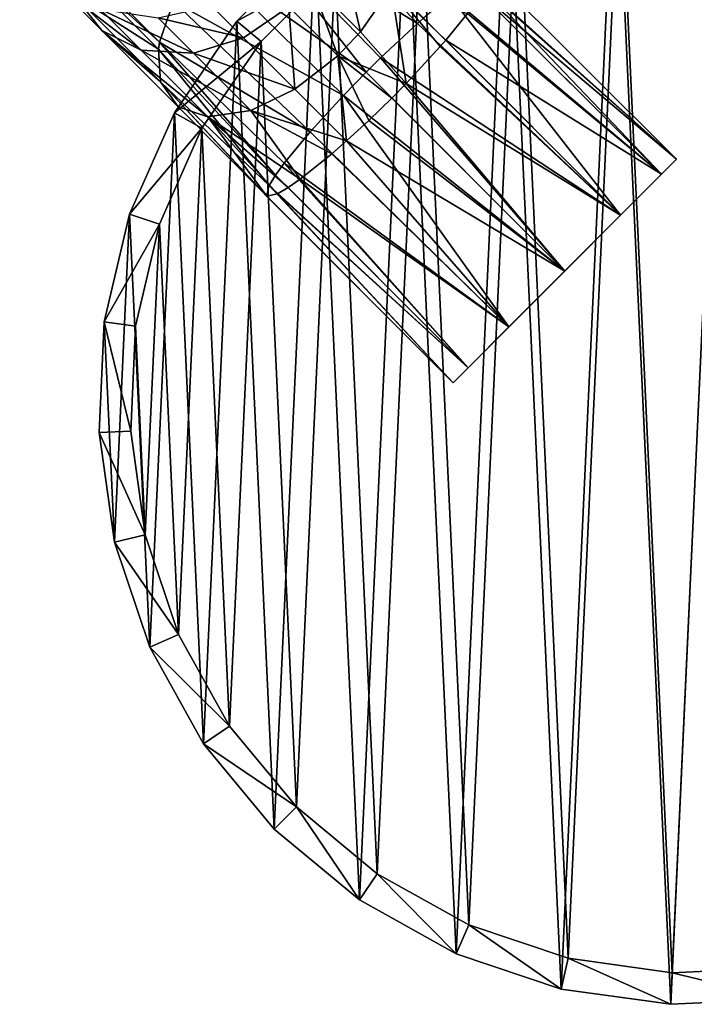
# Model space of a CAD drawing. Header units: millimetres. Extents: x -1598 to -691, y 18 to 189.
# Tile 84 of 158: x -1002 to -991, y 25 to 41. Entities that reach past the tile are written whole.
import ezdxf

# ---------------------------------------------------------------- set-up
doc = ezdxf.new("R2010")
doc.units = ezdxf.units.MM
doc.header["$LTSCALE"] = 25.4
doc.layers.get('0').update_dxf_attribs({"true_color": 0xff5454})

# ---------------------------------------------------------------- blocks, each defined once
blk = doc.blocks.new('MORE-EYE-7826-7825-7608-ZIGZAG.STL')
at = {"color": 7, "true_color": 0xffffff}
mesh = blk.add_polyface(dxfattribs=at)
corners = [(646.444, 32.296, 1355.478), (646.283, 35.783, 1355.478), (646.202, 34.032, 1355.478), (646.685, 37.49, 1355.478), (647.002, 30.634, 1355.478), (647.393, 39.094, 1355.478), (647.855, 29.102, 1355.478), (648.383, 40.54, 1355.478), (648.975, 27.753, 1355.478), (649.623, 41.78, 1355.478), (650.323, 26.634, 1355.478), (651.069, 42.77, 1355.478), (651.855, 25.78, 1355.478), (652.673, 43.479, 1355.478), (653.517, 25.223, 1355.478), (654.38, 43.88, 1355.478), (655.253, 24.981, 1355.478), (656.131, 43.961, 1355.478), (657.005, 25.062, 1355.478), (657.867, 43.719, 1355.478), (658.711, 25.463, 1355.478), (659.529, 43.162, 1355.478), (660.315, 26.172, 1355.478), (661.061, 42.308, 1355.478), (661.761, 27.162, 1355.478), (662.41, 41.189, 1355.478), (663.001, 28.402, 1355.478), (663.53, 39.84, 1355.478), (663.991, 29.848, 1355.478), (664.383, 38.308, 1355.478), (664.7, 31.452, 1355.478), (664.94, 36.646, 1355.478), (665.101, 33.159, 1355.478), (665.182, 34.91, 1355.478)]
mesh.append_faces([[corners[k] for k in face] for face in [(0, 1, 2), (31, 32, 33)]], dxfattribs={"vtx0": -1, "color": 7})
mesh.append_faces([[corners[k] for k in face] for face in [(1, 0, 3), (3, 4, 5), (5, 6, 7), (7, 8, 9), (9, 10, 11), (11, 12, 13), (13, 14, 15), (15, 16, 17), (17, 18, 19), (19, 20, 21), (21, 22, 23), (23, 24, 25), (25, 26, 27), (27, 28, 29), (29, 30, 31)]], dxfattribs={"vtx0": -1, "vtx1": -1, "color": 7})
mesh.append_faces([[corners[k] for k in face] for face in [(3, 0, 4), (5, 4, 6), (7, 6, 8), (9, 8, 10), (11, 10, 12), (13, 12, 14), (15, 14, 16), (17, 16, 18), (19, 18, 20), (21, 20, 22), (23, 22, 24), (25, 24, 26), (27, 26, 28), (29, 28, 30), (31, 30, 32)]], dxfattribs={"vtx0": -1, "vtx2": -1, "color": 7})
mesh = blk.add_polyface(dxfattribs=at)
corners = [(646.778, 35.714, 1331.478), (646.931, 32.41, 1331.478), (646.702, 34.055, 1331.478), (647.159, 37.331, 1331.478), (647.459, 30.836, 1331.478), (647.829, 38.85, 1331.478), (648.267, 29.385, 1331.478), (648.768, 40.221, 1331.478), (649.328, 28.107, 1331.478), (649.942, 41.395, 1331.478), (650.606, 27.046, 1331.478), (651.313, 42.334, 1331.478), (652.057, 26.238, 1331.478), (652.832, 43.004, 1331.478), (653.631, 25.71, 1331.478), (654.449, 43.385, 1331.478), (655.276, 25.481, 1331.478), (656.108, 43.461, 1331.478), (656.935, 25.557, 1331.478), (657.753, 43.232, 1331.478), (658.552, 25.938, 1331.478), (659.327, 42.704, 1331.478), (660.071, 26.608, 1331.478), (660.778, 41.896, 1331.478), (661.442, 27.547, 1331.478), (662.056, 40.835, 1331.478), (662.616, 28.721, 1331.478), (663.117, 39.557, 1331.478), (663.555, 30.092, 1331.478), (663.925, 38.106, 1331.478), (664.226, 31.611, 1331.478), (664.453, 36.532, 1331.478), (664.606, 33.228, 1331.478), (664.682, 34.887, 1331.478)]
mesh.append_faces([[corners[k] for k in face] for face in [(0, 1, 2), (32, 31, 33)]], dxfattribs={"vtx0": -1, "color": 7})
mesh.append_faces([[corners[k] for k in face] for face in [(1, 3, 4), (4, 5, 6), (6, 7, 8), (8, 9, 10), (10, 11, 12), (12, 13, 14), (14, 15, 16), (16, 17, 18), (18, 19, 20), (20, 21, 22), (22, 23, 24), (24, 25, 26), (26, 27, 28), (28, 29, 30), (30, 31, 32)]], dxfattribs={"vtx0": -1, "vtx1": -1, "color": 7})
mesh.append_faces([[corners[k] for k in face] for face in [(1, 0, 3), (4, 3, 5), (6, 5, 7), (8, 7, 9), (10, 9, 11), (12, 11, 13), (14, 13, 15), (16, 15, 17), (18, 17, 19), (20, 19, 21), (22, 21, 23), (24, 23, 25), (26, 25, 27), (28, 27, 29), (30, 29, 31)]], dxfattribs={"vtx0": -1, "vtx2": -1, "color": 7})
mesh = blk.add_polyface(dxfattribs=at)
corners = [(651.241, 40.505, 1346.098), (649.156, 42.707, 1344.85), (648.462, 42.225, 1345.088)]
mesh.append_faces([[corners[k] for k in face] for face in [(0, 1, 2)]], dxfattribs={"color": 7})
mesh = blk.add_polyface(dxfattribs=at)
corners = [(651.339, 40.592, 1346.028), (649.156, 42.707, 1344.85), (651.241, 40.505, 1346.098)]
mesh.append_faces([[corners[k] for k in face] for face in [(0, 1, 2)]], dxfattribs={"color": 7})
mesh = blk.add_polyface(dxfattribs=at)
corners = [(652.388, 41.31, 1343.884), (652.391, 41.307, 1343.842), (650.902, 42.797, 1342.997), (655.343, 38.356, 1343.863)]
mesh.append_faces([[corners[k] for k in face] for face in [(0, 1, 2), (1, 0, 3)]], dxfattribs={"vtx0": -1, "color": 7})
mesh = blk.add_polyface(dxfattribs=at)
corners = [(647.378, 40.856, 1344.769), (645.618, 41.749, 1342.275), (647.158, 40.208, 1344.291), (645.731, 42.503, 1342.613)]
mesh.append_faces([[corners[k] for k in face] for face in [(0, 1, 2), (1, 0, 3)]], dxfattribs={"vtx0": -1, "color": 7})
mesh = blk.add_polyface(dxfattribs=at)
corners = [(650.429, 39.734, 1346.363), (648.462, 42.225, 1345.088), (647.827, 41.565, 1345.06)]
mesh.append_faces([[corners[k] for k in face] for face in [(0, 1, 2)]], dxfattribs={"color": 7})
mesh = blk.add_polyface(dxfattribs=at)
corners = [(650.659, 39.96, 1346.342), (648.462, 42.225, 1345.088), (650.429, 39.734, 1346.363)]
mesh.append_faces([[corners[k] for k in face] for face in [(0, 1, 2)]], dxfattribs={"color": 7})
mesh = blk.add_polyface(dxfattribs=at)
corners = [(651.241, 40.505, 1346.098), (648.462, 42.225, 1345.088), (650.659, 39.96, 1346.342)]
mesh.append_faces([[corners[k] for k in face] for face in [(0, 1, 2)]], dxfattribs={"color": 7})
mesh = blk.add_polyface(dxfattribs=at)
corners = [(645.797, 40.964, 1341.766), (645.495, 41.146, 1339.037), (646.243, 40.397, 1341.232), (644.944, 41.817, 1339.265)]
mesh.append_faces([[corners[k] for k in face] for face in [(0, 1, 2), (1, 0, 3)]], dxfattribs={"vtx0": -1, "color": 7})
mesh = blk.add_polyface(dxfattribs=at)
corners = [(648.383, 40.54, 1355.478), (649.942, 41.395, 1331.478), (648.768, 40.221, 1331.478), (649.623, 41.78, 1355.478)]
mesh.append_faces([[corners[k] for k in face] for face in [(0, 1, 2), (1, 0, 3)]], dxfattribs={"vtx0": -1, "color": 7})
mesh = blk.add_polyface(dxfattribs=at)
corners = [(649.985, 41.913, 1340.058), (650.343, 40.374, 1340.91), (649.559, 41.158, 1339.884), (650.824, 41.075, 1341.156)]
mesh.append_faces([[corners[k] for k in face] for face in [(0, 1, 2), (1, 0, 3)]], dxfattribs={"vtx0": -1, "color": 7})
mesh = blk.add_polyface(dxfattribs=at)
corners = [(647.158, 40.208, 1344.291), (645.624, 41.62, 1342.204), (647.142, 40.102, 1344.19), (645.618, 41.749, 1342.275)]
mesh.append_faces([[corners[k] for k in face] for face in [(0, 1, 2), (1, 0, 3)]], dxfattribs={"vtx0": -1, "color": 7})
mesh = blk.add_polyface(dxfattribs=at)
corners = [(647.142, 40.102, 1344.19), (645.797, 40.964, 1341.766), (647.176, 39.584, 1343.571), (645.624, 41.62, 1342.204)]
mesh.append_faces([[corners[k] for k in face] for face in [(0, 1, 2), (1, 0, 3)]], dxfattribs={"vtx0": -1, "color": 7})
mesh = blk.add_polyface(dxfattribs=at)
corners = [(650.07, 39.366, 1346.31), (647.827, 41.565, 1345.06), (647.378, 40.856, 1344.769)]
mesh.append_faces([[corners[k] for k in face] for face in [(0, 1, 2)]], dxfattribs={"color": 7})
mesh = blk.add_polyface(dxfattribs=at)
corners = [(650.429, 39.734, 1346.363), (647.827, 41.565, 1345.06), (650.07, 39.366, 1346.31)]
mesh.append_faces([[corners[k] for k in face] for face in [(0, 1, 2)]], dxfattribs={"color": 7})
mesh = blk.add_polyface(dxfattribs=at)
corners = [(652.388, 41.31, 1343.884), (652.146, 41.226, 1344.912), (655.343, 38.356, 1343.863)]
mesh.append_faces([[corners[k] for k in face] for face in [(0, 1, 2)]], dxfattribs={"color": 7})
mesh = blk.add_polyface(dxfattribs=at)
corners = [(652.391, 41.307, 1343.842), (655.343, 38.356, 1343.863), (652.309, 41.058, 1342.807)]
mesh.append_faces([[corners[k] for k in face] for face in [(0, 1, 2)]], dxfattribs={"color": 7})
mesh = blk.add_polyface(dxfattribs=at)
corners = [(646.869, 40.082, 1340.736), (645.495, 41.146, 1339.037), (646.217, 40.734, 1338.825), (646.243, 40.397, 1341.232)]
mesh.append_faces([[corners[k] for k in face] for face in [(0, 1, 2), (1, 0, 3)]], dxfattribs={"vtx0": -1, "color": 7})
mesh = blk.add_polyface(dxfattribs=at)
corners = [(649.205, 40.772, 1339.868), (647.982, 40.786, 1338.506), (648.723, 41.254, 1338.456), (648.487, 40.281, 1339.987)]
mesh.append_faces([[corners[k] for k in face] for face in [(0, 1, 2), (1, 0, 3)]], dxfattribs={"vtx0": -1, "color": 7})
mesh = blk.add_polyface(dxfattribs=at)
corners = [(649.559, 41.158, 1339.884), (649.983, 39.994, 1340.886), (649.205, 40.772, 1339.868), (650.343, 40.374, 1340.91)]
mesh.append_faces([[corners[k] for k in face] for face in [(0, 1, 2), (1, 0, 3)]], dxfattribs={"vtx0": -1, "color": 7})
mesh = blk.add_polyface(dxfattribs=at)
corners = [(655.106, 38.119, 1345.113), (652.057, 41.168, 1345.113), (651.755, 40.943, 1345.605)]
mesh.append_faces([[corners[k] for k in face] for face in [(0, 1, 2)]], dxfattribs={"color": 7})
mesh = blk.add_polyface(dxfattribs=at)
corners = [(652.146, 41.226, 1344.912), (652.057, 41.168, 1345.113), (655.106, 38.119, 1345.113)]
mesh.append_faces([[corners[k] for k in face] for face in [(0, 1, 2)]], dxfattribs={"color": 7})
mesh = blk.add_polyface(dxfattribs=at)
corners = [(652.146, 41.226, 1344.912), (655.106, 38.119, 1345.113), (655.343, 38.356, 1343.863)]
mesh.append_faces([[corners[k] for k in face] for face in [(0, 1, 2)]], dxfattribs={"color": 7})
mesh = blk.add_polyface(dxfattribs=at)
corners = [(651.066, 39.557, 1341.384), (650.343, 40.374, 1340.91), (650.824, 41.075, 1341.156)]
mesh.append_faces([[corners[k] for k in face] for face in [(0, 1, 2)]], dxfattribs={"color": 7})
mesh = blk.add_polyface(dxfattribs=at)
corners = [(651.604, 40.142, 1341.628), (651.066, 39.557, 1341.384), (650.824, 41.075, 1341.156)]
mesh.append_faces([[corners[k] for k in face] for face in [(0, 1, 2)]], dxfattribs={"color": 7})
mesh = blk.add_polyface(dxfattribs=at)
corners = [(652.033, 40.662, 1342.119), (651.69, 40.241, 1341.698), (650.824, 41.075, 1341.156)]
mesh.append_faces([[corners[k] for k in face] for face in [(0, 1, 2)]], dxfattribs={"color": 7})
mesh = blk.add_polyface(dxfattribs=at)
corners = [(651.69, 40.241, 1341.698), (651.604, 40.142, 1341.628), (650.824, 41.075, 1341.156)]
mesh.append_faces([[corners[k] for k in face] for face in [(0, 1, 2)]], dxfattribs={"color": 7})
mesh = blk.add_polyface(dxfattribs=at)
corners = [(652.309, 41.058, 1342.807), (655.343, 38.356, 1343.863), (652.255, 40.97, 1342.613)]
mesh.append_faces([[corners[k] for k in face] for face in [(0, 1, 2)]], dxfattribs={"color": 7})
mesh = blk.add_polyface(dxfattribs=at)
corners = [(647.176, 39.584, 1343.571), (646.243, 40.397, 1341.232), (647.453, 39.187, 1342.816), (645.797, 40.964, 1341.766)]
mesh.append_faces([[corners[k] for k in face] for face in [(0, 1, 2), (1, 0, 3)]], dxfattribs={"vtx0": -1, "color": 7})
mesh = blk.add_polyface(dxfattribs=at)
corners = [(649.541, 38.79, 1346.001), (647.378, 40.856, 1344.769), (647.158, 40.208, 1344.291)]
mesh.append_faces([[corners[k] for k in face] for face in [(0, 1, 2)]], dxfattribs={"color": 7})
mesh = blk.add_polyface(dxfattribs=at)
corners = [(650.07, 39.366, 1346.31), (647.378, 40.856, 1344.769), (649.541, 38.79, 1346.001)]
mesh.append_faces([[corners[k] for k in face] for face in [(0, 1, 2)]], dxfattribs={"color": 7})
mesh = blk.add_polyface(dxfattribs=at)
corners = [(654.459, 37.472, 1346.028), (651.755, 40.943, 1345.605), (651.339, 40.592, 1346.028)]
mesh.append_faces([[corners[k] for k in face] for face in [(0, 1, 2)]], dxfattribs={"color": 7})
mesh = blk.add_polyface(dxfattribs=at)
corners = [(655.106, 38.119, 1345.113), (651.755, 40.943, 1345.605), (654.459, 37.472, 1346.028)]
mesh.append_faces([[corners[k] for k in face] for face in [(0, 1, 2)]], dxfattribs={"color": 7})
mesh = blk.add_polyface(dxfattribs=at)
corners = [(655.106, 38.119, 1342.613), (652.033, 40.662, 1342.119), (652.255, 40.97, 1342.613)]
mesh.append_faces([[corners[k] for k in face] for face in [(0, 1, 2)]], dxfattribs={"color": 7})
mesh = blk.add_polyface(dxfattribs=at)
corners = [(652.255, 40.97, 1342.613), (655.343, 38.356, 1343.863), (655.106, 38.119, 1342.613)]
mesh.append_faces([[corners[k] for k in face] for face in [(0, 1, 2)]], dxfattribs={"color": 7})
mesh = blk.add_polyface(dxfattribs=at)
corners = [(647.697, 40.036, 1340.274), (646.217, 40.734, 1338.825), (647.136, 40.597, 1338.629), (646.869, 40.082, 1340.736)]
mesh.append_faces([[corners[k] for k in face] for face in [(0, 1, 2), (1, 0, 3)]], dxfattribs={"vtx0": -1, "color": 7})
mesh = blk.add_polyface(dxfattribs=at)
corners = [(648.487, 40.281, 1339.987), (647.136, 40.597, 1338.629), (647.982, 40.786, 1338.506), (647.697, 40.036, 1340.274)]
mesh.append_faces([[corners[k] for k in face] for face in [(0, 1, 2), (1, 0, 3)]], dxfattribs={"vtx0": -1, "color": 7})
mesh = blk.add_polyface(dxfattribs=at)
corners = [(649.205, 40.772, 1339.868), (649.303, 39.464, 1341.055), (648.487, 40.281, 1339.987), (649.983, 39.994, 1340.886)]
mesh.append_faces([[corners[k] for k in face] for face in [(0, 1, 2), (1, 0, 3)]], dxfattribs={"vtx0": -1, "color": 7})
mesh = blk.add_polyface(dxfattribs=at)
corners = [(647.393, 39.094, 1355.478), (648.768, 40.221, 1331.478), (647.829, 38.85, 1331.478), (648.383, 40.54, 1355.478)]
mesh.append_faces([[corners[k] for k in face] for face in [(0, 1, 2), (1, 0, 3)]], dxfattribs={"vtx0": -1, "color": 7})
mesh = blk.add_polyface(dxfattribs=at)
corners = [(654.459, 37.472, 1346.028), (651.339, 40.592, 1346.028), (651.241, 40.505, 1346.098)]
mesh.append_faces([[corners[k] for k in face] for face in [(0, 1, 2)]], dxfattribs={"color": 7})
mesh = blk.add_polyface(dxfattribs=at)
corners = [(655.106, 38.119, 1342.613), (651.69, 40.241, 1341.698), (652.033, 40.662, 1342.119)]
mesh.append_faces([[corners[k] for k in face] for face in [(0, 1, 2)]], dxfattribs={"color": 7})
mesh = blk.add_polyface(dxfattribs=at)
corners = [(647.922, 39.029, 1342.114), (646.243, 40.397, 1341.232), (646.869, 40.082, 1340.736), (647.453, 39.187, 1342.816)]
mesh.append_faces([[corners[k] for k in face] for face in [(0, 1, 2), (1, 0, 3)]], dxfattribs={"vtx0": -1, "color": 7})
mesh = blk.add_polyface(dxfattribs=at)
corners = [(651.066, 39.557, 1341.384), (649.983, 39.994, 1340.886), (650.343, 40.374, 1340.91)]
mesh.append_faces([[corners[k] for k in face] for face in [(0, 1, 2)]], dxfattribs={"color": 7})
mesh = blk.add_polyface(dxfattribs=at)
corners = [(654.459, 37.472, 1346.028), (651.241, 40.505, 1346.098), (650.659, 39.96, 1346.342)]
mesh.append_faces([[corners[k] for k in face] for face in [(0, 1, 2)]], dxfattribs={"color": 7})
mesh = blk.add_polyface(dxfattribs=at)
corners = [(649.303, 39.464, 1341.055), (647.697, 40.036, 1340.274), (648.487, 40.281, 1339.987), (648.605, 39.129, 1341.462)]
mesh.append_faces([[corners[k] for k in face] for face in [(0, 1, 2), (1, 0, 3)]], dxfattribs={"vtx0": -1, "color": 7})
mesh = blk.add_polyface(dxfattribs=at)
corners = [(654.459, 37.472, 1341.698), (651.604, 40.142, 1341.628), (651.69, 40.241, 1341.698)]
mesh.append_faces([[corners[k] for k in face] for face in [(0, 1, 2)]], dxfattribs={"color": 7})
mesh = blk.add_polyface(dxfattribs=at)
corners = [(655.106, 38.119, 1342.613), (654.459, 37.472, 1341.698), (651.69, 40.241, 1341.698)]
mesh.append_faces([[corners[k] for k in face] for face in [(0, 1, 2)]], dxfattribs={"color": 7})
mesh = blk.add_polyface(dxfattribs=at)
corners = [(648.605, 39.129, 1341.462), (646.869, 40.082, 1340.736), (647.697, 40.036, 1340.274), (647.922, 39.029, 1342.114)]
mesh.append_faces([[corners[k] for k in face] for face in [(0, 1, 2), (1, 0, 3)]], dxfattribs={"vtx0": -1, "color": 7})
mesh = blk.add_polyface(dxfattribs=at)
corners = [(647.158, 40.208, 1344.291), (647.142, 40.102, 1344.19), (648.995, 38.106, 1345.113)]
mesh.append_faces([[corners[k] for k in face] for face in [(0, 1, 2)]], dxfattribs={"color": 7})
mesh = blk.add_polyface(dxfattribs=at)
corners = [(647.142, 40.102, 1344.19), (647.176, 39.584, 1343.571), (648.894, 37.944, 1344.714)]
mesh.append_faces([[corners[k] for k in face] for face in [(0, 1, 2)]], dxfattribs={"color": 7})
mesh = blk.add_polyface(dxfattribs=at)
corners = [(647.142, 40.102, 1344.19), (648.894, 37.944, 1344.714), (648.995, 38.106, 1345.113)]
mesh.append_faces([[corners[k] for k in face] for face in [(0, 1, 2)]], dxfattribs={"color": 7})
mesh = blk.add_polyface(dxfattribs=at)
corners = [(647.158, 40.208, 1344.291), (648.995, 38.106, 1345.113), (649.133, 38.296, 1345.448)]
mesh.append_faces([[corners[k] for k in face] for face in [(0, 1, 2)]], dxfattribs={"color": 7})
mesh = blk.add_polyface(dxfattribs=at)
corners = [(649.541, 38.79, 1346.001), (647.158, 40.208, 1344.291), (649.133, 38.296, 1345.448)]
mesh.append_faces([[corners[k] for k in face] for face in [(0, 1, 2)]], dxfattribs={"color": 7})
mesh = blk.add_polyface(dxfattribs=at)
corners = [(654.459, 37.472, 1341.698), (651.066, 39.557, 1341.384), (651.604, 40.142, 1341.628)]
mesh.append_faces([[corners[k] for k in face] for face in [(0, 1, 2)]], dxfattribs={"color": 7})
mesh = blk.add_polyface(dxfattribs=at)
corners = [(650.121, 38.647, 1341.566), (649.303, 39.464, 1341.055), (649.983, 39.994, 1340.886)]
mesh.append_faces([[corners[k] for k in face] for face in [(0, 1, 2)]], dxfattribs={"color": 7})
mesh = blk.add_polyface(dxfattribs=at)
corners = [(651.066, 39.557, 1341.384), (650.838, 39.325, 1341.363), (649.983, 39.994, 1340.886)]
mesh.append_faces([[corners[k] for k in face] for face in [(0, 1, 2)]], dxfattribs={"color": 7})
mesh = blk.add_polyface(dxfattribs=at)
corners = [(650.838, 39.325, 1341.363), (650.472, 38.97, 1341.416), (649.983, 39.994, 1340.886)]
mesh.append_faces([[corners[k] for k in face] for face in [(0, 1, 2)]], dxfattribs={"color": 7})
mesh = blk.add_polyface(dxfattribs=at)
corners = [(650.472, 38.97, 1341.416), (650.121, 38.647, 1341.566), (649.983, 39.994, 1340.886)]
mesh.append_faces([[corners[k] for k in face] for face in [(0, 1, 2)]], dxfattribs={"color": 7})
mesh = blk.add_polyface(dxfattribs=at)
corners = [(653.575, 36.588, 1346.363), (650.659, 39.96, 1346.342), (650.429, 39.734, 1346.363)]
mesh.append_faces([[corners[k] for k in face] for face in [(0, 1, 2)]], dxfattribs={"color": 7})
mesh = blk.add_polyface(dxfattribs=at)
corners = [(654.459, 37.472, 1346.028), (650.659, 39.96, 1346.342), (653.575, 36.588, 1346.363)]
mesh.append_faces([[corners[k] for k in face] for face in [(0, 1, 2)]], dxfattribs={"color": 7})
mesh = blk.add_polyface(dxfattribs=at)
corners = [(653.575, 36.588, 1346.363), (650.429, 39.734, 1346.363), (650.07, 39.366, 1346.31)]
mesh.append_faces([[corners[k] for k in face] for face in [(0, 1, 2)]], dxfattribs={"color": 7})
mesh = blk.add_polyface(dxfattribs=at)
corners = [(647.176, 39.584, 1343.571), (648.856, 37.772, 1343.842), (648.853, 37.775, 1343.884)]
mesh.append_faces([[corners[k] for k in face] for face in [(0, 1, 2)]], dxfattribs={"color": 7})
mesh = blk.add_polyface(dxfattribs=at)
corners = [(647.176, 39.584, 1343.571), (648.853, 37.775, 1343.884), (648.894, 37.944, 1344.714)]
mesh.append_faces([[corners[k] for k in face] for face in [(0, 1, 2)]], dxfattribs={"color": 7})
mesh = blk.add_polyface(dxfattribs=at)
corners = [(647.176, 39.584, 1343.571), (647.453, 39.187, 1342.816), (648.856, 37.772, 1343.842)]
mesh.append_faces([[corners[k] for k in face] for face in [(0, 1, 2)]], dxfattribs={"color": 7})
mesh = blk.add_polyface(dxfattribs=at)
corners = [(650.121, 38.647, 1341.566), (648.605, 39.129, 1341.462), (649.303, 39.464, 1341.055)]
mesh.append_faces([[corners[k] for k in face] for face in [(0, 1, 2)]], dxfattribs={"color": 7})
mesh = blk.add_polyface(dxfattribs=at)
corners = [(653.575, 36.588, 1341.363), (650.838, 39.325, 1341.363), (651.066, 39.557, 1341.384)]
mesh.append_faces([[corners[k] for k in face] for face in [(0, 1, 2)]], dxfattribs={"color": 7})
mesh = blk.add_polyface(dxfattribs=at)
corners = [(654.459, 37.472, 1341.698), (653.575, 36.588, 1341.363), (651.066, 39.557, 1341.384)]
mesh.append_faces([[corners[k] for k in face] for face in [(0, 1, 2)]], dxfattribs={"color": 7})
mesh = blk.add_polyface(dxfattribs=at)
corners = [(652.691, 35.704, 1346.028), (650.07, 39.366, 1346.31), (649.541, 38.79, 1346.001)]
mesh.append_faces([[corners[k] for k in face] for face in [(0, 1, 2)]], dxfattribs={"color": 7})
mesh = blk.add_polyface(dxfattribs=at)
corners = [(653.575, 36.588, 1346.363), (650.07, 39.366, 1346.31), (652.691, 35.704, 1346.028)]
mesh.append_faces([[corners[k] for k in face] for face in [(0, 1, 2)]], dxfattribs={"color": 7})
mesh = blk.add_polyface(dxfattribs=at)
corners = [(653.575, 36.588, 1341.363), (650.472, 38.97, 1341.416), (650.838, 39.325, 1341.363)]
mesh.append_faces([[corners[k] for k in face] for face in [(0, 1, 2)]], dxfattribs={"color": 7})
mesh = blk.add_polyface(dxfattribs=at)
corners = [(648.856, 37.772, 1343.842), (647.453, 39.187, 1342.816), (647.922, 39.029, 1342.114)]
mesh.append_faces([[corners[k] for k in face] for face in [(0, 1, 2)]], dxfattribs={"color": 7})
mesh = blk.add_polyface(dxfattribs=at)
corners = [(649.387, 38.044, 1342.277), (647.922, 39.029, 1342.114), (648.605, 39.129, 1341.462)]
mesh.append_faces([[corners[k] for k in face] for face in [(0, 1, 2)]], dxfattribs={"color": 7})
mesh = blk.add_polyface(dxfattribs=at)
corners = [(650.121, 38.647, 1341.566), (649.889, 38.445, 1341.724), (648.605, 39.129, 1341.462)]
mesh.append_faces([[corners[k] for k in face] for face in [(0, 1, 2)]], dxfattribs={"color": 7})
mesh = blk.add_polyface(dxfattribs=at)
corners = [(649.889, 38.445, 1341.724), (649.387, 38.044, 1342.277), (648.605, 39.129, 1341.462)]
mesh.append_faces([[corners[k] for k in face] for face in [(0, 1, 2)]], dxfattribs={"color": 7})
mesh = blk.add_polyface(dxfattribs=at)
corners = [(646.685, 37.49, 1355.478), (647.829, 38.85, 1331.478), (647.159, 37.331, 1331.478), (647.393, 39.094, 1355.478)]
mesh.append_faces([[corners[k] for k in face] for face in [(0, 1, 2), (1, 0, 3)]], dxfattribs={"vtx0": -1, "color": 7})
mesh = blk.add_polyface(dxfattribs=at)
corners = [(648.856, 37.772, 1343.842), (647.922, 39.029, 1342.114), (649.028, 37.811, 1343.011)]
mesh.append_faces([[corners[k] for k in face] for face in [(0, 1, 2)]], dxfattribs={"color": 7})
mesh = blk.add_polyface(dxfattribs=at)
corners = [(649.193, 37.908, 1342.613), (647.922, 39.029, 1342.114), (649.387, 38.044, 1342.277)]
mesh.append_faces([[corners[k] for k in face] for face in [(0, 1, 2)]], dxfattribs={"color": 7})
mesh = blk.add_polyface(dxfattribs=at)
corners = [(649.028, 37.811, 1343.011), (647.922, 39.029, 1342.114), (649.193, 37.908, 1342.613)]
mesh.append_faces([[corners[k] for k in face] for face in [(0, 1, 2)]], dxfattribs={"color": 7})
mesh = blk.add_polyface(dxfattribs=at)
corners = [(653.575, 36.588, 1341.363), (650.121, 38.647, 1341.566), (650.472, 38.97, 1341.416)]
mesh.append_faces([[corners[k] for k in face] for face in [(0, 1, 2)]], dxfattribs={"color": 7})
mesh = blk.add_polyface(dxfattribs=at)
corners = [(652.691, 35.704, 1346.028), (649.541, 38.79, 1346.001), (649.133, 38.296, 1345.448)]
mesh.append_faces([[corners[k] for k in face] for face in [(0, 1, 2)]], dxfattribs={"color": 7})
mesh = blk.add_polyface(dxfattribs=at)
corners = [(652.691, 35.704, 1341.698), (649.889, 38.445, 1341.724), (650.121, 38.647, 1341.566)]
mesh.append_faces([[corners[k] for k in face] for face in [(0, 1, 2)]], dxfattribs={"color": 7})
mesh = blk.add_polyface(dxfattribs=at)
corners = [(653.575, 36.588, 1341.363), (652.691, 35.704, 1341.698), (650.121, 38.647, 1341.566)]
mesh.append_faces([[corners[k] for k in face] for face in [(0, 1, 2)]], dxfattribs={"color": 7})
mesh = blk.add_polyface(dxfattribs=at)
corners = [(652.691, 35.704, 1341.698), (649.387, 38.044, 1342.277), (649.889, 38.445, 1341.724)]
mesh.append_faces([[corners[k] for k in face] for face in [(0, 1, 2)]], dxfattribs={"color": 7})
mesh = blk.add_polyface(dxfattribs=at)
corners = [(654.459, 37.472, 1341.698), (652.691, 35.704, 1341.698), (653.575, 36.588, 1341.363), (655.106, 38.119, 1342.613), (652.044, 35.057, 1342.613), (655.343, 38.356, 1343.863), (651.807, 34.82, 1343.863), (655.106, 38.119, 1345.113), (652.044, 35.057, 1345.113), (654.459, 37.472, 1346.028), (652.691, 35.704, 1346.028), (653.575, 36.588, 1346.363)]
mesh.append_faces([[corners[k] for k in face] for face in [(0, 1, 2), (10, 9, 11)]], dxfattribs={"vtx0": -1, "color": 7})
mesh.append_faces([[corners[k] for k in face] for face in [(1, 3, 4), (4, 5, 6), (6, 7, 8), (8, 9, 10)]], dxfattribs={"vtx0": -1, "vtx1": -1, "color": 7})
mesh.append_faces([[corners[k] for k in face] for face in [(1, 0, 3), (4, 3, 5), (6, 5, 7), (8, 7, 9)]], dxfattribs={"vtx0": -1, "vtx2": -1, "color": 7})
mesh = blk.add_polyface(dxfattribs=at)
corners = [(649.133, 38.296, 1345.448), (648.995, 38.106, 1345.113), (652.044, 35.057, 1345.113)]
mesh.append_faces([[corners[k] for k in face] for face in [(0, 1, 2)]], dxfattribs={"color": 7})
mesh = blk.add_polyface(dxfattribs=at)
corners = [(652.691, 35.704, 1346.028), (649.133, 38.296, 1345.448), (652.044, 35.057, 1345.113)]
mesh.append_faces([[corners[k] for k in face] for face in [(0, 1, 2)]], dxfattribs={"color": 7})
mesh = blk.add_polyface(dxfattribs=at)
corners = [(648.995, 38.106, 1345.113), (648.894, 37.944, 1344.714), (652.044, 35.057, 1345.113)]
mesh.append_faces([[corners[k] for k in face] for face in [(0, 1, 2)]], dxfattribs={"color": 7})
mesh = blk.add_polyface(dxfattribs=at)
corners = [(649.387, 38.044, 1342.277), (652.044, 35.057, 1342.613), (649.193, 37.908, 1342.613)]
mesh.append_faces([[corners[k] for k in face] for face in [(0, 1, 2)]], dxfattribs={"color": 7})
mesh = blk.add_polyface(dxfattribs=at)
corners = [(652.691, 35.704, 1341.698), (652.044, 35.057, 1342.613), (649.387, 38.044, 1342.277)]
mesh.append_faces([[corners[k] for k in face] for face in [(0, 1, 2)]], dxfattribs={"color": 7})
mesh = blk.add_polyface(dxfattribs=at)
corners = [(648.894, 37.944, 1344.714), (648.853, 37.775, 1343.884), (651.807, 34.82, 1343.863)]
mesh.append_faces([[corners[k] for k in face] for face in [(0, 1, 2)]], dxfattribs={"color": 7})
mesh = blk.add_polyface(dxfattribs=at)
corners = [(652.044, 35.057, 1345.113), (648.894, 37.944, 1344.714), (651.807, 34.82, 1343.863)]
mesh.append_faces([[corners[k] for k in face] for face in [(0, 1, 2)]], dxfattribs={"color": 7})
mesh = blk.add_polyface(dxfattribs=at)
corners = [(649.193, 37.908, 1342.613), (652.044, 35.057, 1342.613), (649.028, 37.811, 1343.011)]
mesh.append_faces([[corners[k] for k in face] for face in [(0, 1, 2)]], dxfattribs={"color": 7})
mesh = blk.add_polyface(dxfattribs=at)
corners = [(648.853, 37.775, 1343.884), (648.856, 37.772, 1343.842), (651.807, 34.82, 1343.863)]
mesh.append_faces([[corners[k] for k in face] for face in [(0, 1, 2)]], dxfattribs={"color": 7})
mesh = blk.add_polyface(dxfattribs=at)
corners = [(651.807, 34.82, 1343.863), (648.856, 37.772, 1343.842), (649.028, 37.811, 1343.011)]
mesh.append_faces([[corners[k] for k in face] for face in [(0, 1, 2)]], dxfattribs={"color": 7})
mesh = blk.add_polyface(dxfattribs=at)
corners = [(651.807, 34.82, 1343.863), (649.028, 37.811, 1343.011), (652.044, 35.057, 1342.613)]
mesh.append_faces([[corners[k] for k in face] for face in [(0, 1, 2)]], dxfattribs={"color": 7})
mesh = blk.add_polyface(dxfattribs=at)
corners = [(646.283, 35.783, 1355.478), (647.159, 37.331, 1331.478), (646.778, 35.714, 1331.478), (646.685, 37.49, 1355.478)]
mesh.append_faces([[corners[k] for k in face] for face in [(0, 1, 2), (1, 0, 3)]], dxfattribs={"vtx0": -1, "color": 7})
mesh = blk.add_polyface(dxfattribs=at)
corners = [(646.283, 35.783, 1355.478), (646.702, 34.055, 1331.478), (646.202, 34.032, 1355.478), (646.778, 35.714, 1331.478)]
mesh.append_faces([[corners[k] for k in face] for face in [(0, 1, 2), (1, 0, 3)]], dxfattribs={"vtx0": -1, "color": 7})
mesh = blk.add_polyface(dxfattribs=at)
corners = [(646.202, 34.032, 1355.478), (646.931, 32.41, 1331.478), (646.444, 32.296, 1355.478), (646.702, 34.055, 1331.478)]
mesh.append_faces([[corners[k] for k in face] for face in [(0, 1, 2), (1, 0, 3)]], dxfattribs={"vtx0": -1, "color": 7})
mesh = blk.add_polyface(dxfattribs=at)
corners = [(646.444, 32.296, 1355.478), (647.459, 30.836, 1331.478), (647.002, 30.634, 1355.478), (646.931, 32.41, 1331.478)]
mesh.append_faces([[corners[k] for k in face] for face in [(0, 1, 2), (1, 0, 3)]], dxfattribs={"vtx0": -1, "color": 7})
mesh = blk.add_polyface(dxfattribs=at)
corners = [(647.002, 30.634, 1355.478), (648.267, 29.385, 1331.478), (647.855, 29.102, 1355.478), (647.459, 30.836, 1331.478)]
mesh.append_faces([[corners[k] for k in face] for face in [(0, 1, 2), (1, 0, 3)]], dxfattribs={"vtx0": -1, "color": 7})
mesh = blk.add_polyface(dxfattribs=at)
corners = [(647.855, 29.102, 1355.478), (649.328, 28.107, 1331.478), (648.975, 27.753, 1355.478), (648.267, 29.385, 1331.478)]
mesh.append_faces([[corners[k] for k in face] for face in [(0, 1, 2), (1, 0, 3)]], dxfattribs={"vtx0": -1, "color": 7})
mesh = blk.add_polyface(dxfattribs=at)
corners = [(650.323, 26.634, 1355.478), (649.328, 28.107, 1331.478), (650.606, 27.046, 1331.478), (648.975, 27.753, 1355.478)]
mesh.append_faces([[corners[k] for k in face] for face in [(0, 1, 2), (1, 0, 3)]], dxfattribs={"vtx0": -1, "color": 7})
mesh = blk.add_polyface(dxfattribs=at)
corners = [(651.855, 25.78, 1355.478), (650.606, 27.046, 1331.478), (652.057, 26.238, 1331.478), (650.323, 26.634, 1355.478)]
mesh.append_faces([[corners[k] for k in face] for face in [(0, 1, 2), (1, 0, 3)]], dxfattribs={"vtx0": -1, "color": 7})
mesh = blk.add_polyface(dxfattribs=at)
corners = [(653.517, 25.223, 1355.478), (652.057, 26.238, 1331.478), (653.631, 25.71, 1331.478), (651.855, 25.78, 1355.478)]
mesh.append_faces([[corners[k] for k in face] for face in [(0, 1, 2), (1, 0, 3)]], dxfattribs={"vtx0": -1, "color": 7})
mesh = blk.add_polyface(dxfattribs=at)
corners = [(655.253, 24.981, 1355.478), (653.631, 25.71, 1331.478), (655.276, 25.481, 1331.478), (653.517, 25.223, 1355.478)]
mesh.append_faces([[corners[k] for k in face] for face in [(0, 1, 2), (1, 0, 3)]], dxfattribs={"vtx0": -1, "color": 7})
mesh = blk.add_polyface(dxfattribs=at)
corners = [(657.005, 25.062, 1355.478), (655.276, 25.481, 1331.478), (656.935, 25.557, 1331.478), (655.253, 24.981, 1355.478)]
mesh.append_faces([[corners[k] for k in face] for face in [(0, 1, 2), (1, 0, 3)]], dxfattribs={"vtx0": -1, "color": 7})

msp = doc.modelspace()

# ---------------------------------------------------------------- block references
at = {"color": 0}
msp.add_blockref('MORE-EYE-7826-7825-7608-ZIGZAG.STL', (-1646.862, 0, -42.254), dxfattribs=at)

doc.saveas('drawing.dxf')
